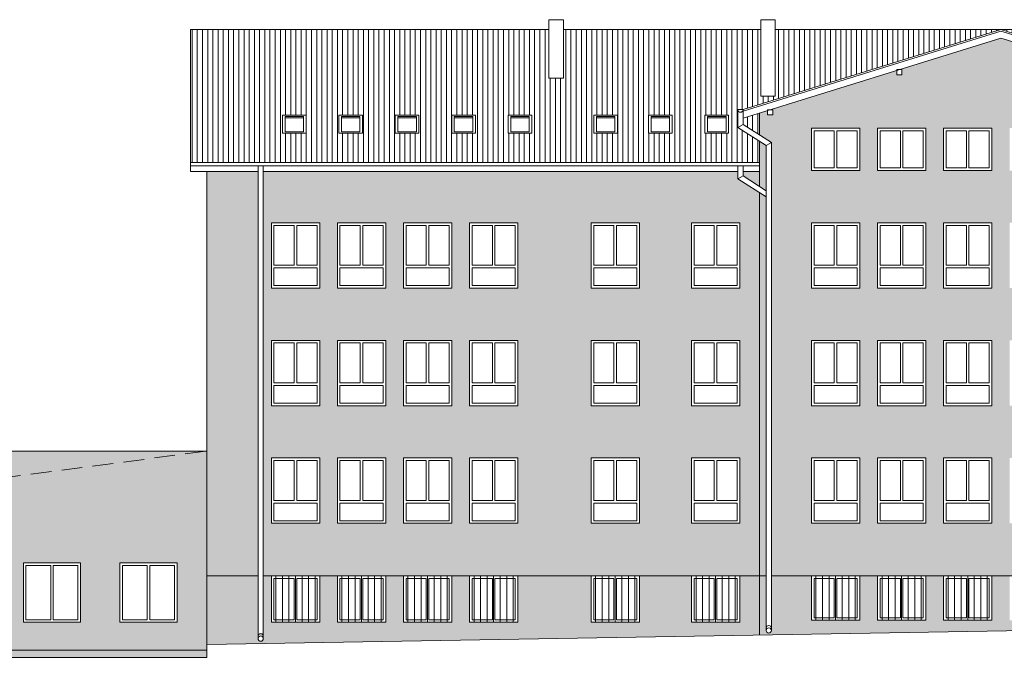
# Model space of a CAD drawing. Header units: centimetres. Extents: x -169503 to -110243, y -22061 to 11368.
# Tile 20 of 37: x -139601 to -136589, y -7629 to -5640. Entities that reach past the tile are written whole.
import ezdxf

# ---------------------------------------------------------------- set-up
doc = ezdxf.new("R2010")
doc.units = ezdxf.units.CM
doc.header["$LTSCALE"] = 10
doc.linetypes.add('UKRYTE', pattern=[9.525, 6.35, -3.175])
for name, color, linetype, lineweight in [('_KRATY', 250, 'Continuous', 15), ('_OKNA', 250, 'Continuous', 15), ('_SC', 250, 'Continuous', 15), ('_WID', 250, 'Continuous', 15)]:
    doc.layers.add(name, color=color, linetype=linetype, lineweight=lineweight)
for name, color, linetype in [('kolor 1', 250, 'Continuous'), ('kolor 2', 250, 'Continuous'), ('kolor 4', 250, 'Continuous')]:
    doc.layers.add(name, color=color, linetype=linetype)

msp = doc.modelspace()

# ---------------------------------------------------------------- hatches: boundary and pattern name
at = {"layer": '_OKNA'}
h = msp.add_hatch(dxfattribs=at)
h.set_pattern_fill('ANSI31', color=256, scale=5, angle=45)
h.set_pattern_definition([(90, (-19534.473, -6837.746), (-15.875, 3e-15), [])])
h.paths.add_polyline_path([(-134845.86, -5933.21), (-134845.86, -5988.06), (-134918.36, -5988.06), (-134918.36, -5933.21)], flags=16)
h.paths.add_polyline_path([(-134853.86, -5937.21), (-134853.86, -5984.06), (-134910.36, -5984.06), (-134910.36, -5937.21)], flags=0)
h.paths.add_polyline_path([(-134630.35, -5933.21), (-134557.86, -5933.21), (-134557.86, -5988.06), (-134630.35, -5988.06)], flags=16)
h.paths.add_polyline_path([(-134622.35, -5937.21), (-134565.86, -5937.21), (-134565.86, -5984.06), (-134622.35, -5984.06)], flags=0)
h.paths.add_polyline_path([(-135018.36, -5933.21), (-135018.36, -5988.06), (-135090.85, -5988.06), (-135090.85, -5933.21)], flags=16)
h.paths.add_polyline_path([(-135026.36, -5937.21), (-135026.36, -5984.06), (-135082.85, -5984.06), (-135082.85, -5937.21)], flags=0)
h.paths.add_polyline_path([(-134457.86, -5933.21), (-134385.36, -5933.21), (-134385.36, -5988.06), (-134457.86, -5988.06)], flags=16)
h.paths.add_polyline_path([(-134449.86, -5937.21), (-134393.36, -5937.21), (-134393.36, -5984.06), (-134449.86, -5984.06)], flags=0)
h.paths.add_polyline_path([(-135190.85, -5933.21), (-135190.85, -5988.06), (-135263.35, -5988.06), (-135263.35, -5933.21)], flags=16)
h.paths.add_polyline_path([(-135198.85, -5937.21), (-135198.85, -5984.06), (-135255.35, -5984.06), (-135255.35, -5937.21)], flags=0)
h.paths.add_polyline_path([(-134285.36, -5933.21), (-134212.86, -5933.21), (-134212.86, -5988.06), (-134285.36, -5988.06)], flags=16)
h.paths.add_polyline_path([(-134277.36, -5937.21), (-134220.86, -5937.21), (-134220.86, -5984.06), (-134277.36, -5984.06)], flags=0)
h.paths.add_polyline_path([(-135358.28, -5933.21), (-135358.28, -5988.06), (-135430.77, -5988.06), (-135430.77, -5933.21)], flags=16)
h.paths.add_polyline_path([(-135366.28, -5937.21), (-135366.28, -5984.06), (-135422.77, -5984.06), (-135422.77, -5937.21)], flags=0)
h.paths.add_polyline_path([(-135561.31, -5933.21), (-135561.31, -5988.06), (-135633.8, -5988.06), (-135633.8, -5933.21)], flags=16)
h.paths.add_polyline_path([(-135569.31, -5937.21), (-135569.31, -5984.06), (-135625.8, -5984.06), (-135625.8, -5937.21)], flags=0)
h.paths.add_polyline_path([(-135728.73, -5933.21), (-135728.73, -5988.06), (-135801.23, -5988.06), (-135801.23, -5933.21)], flags=16)
h.paths.add_polyline_path([(-135736.73, -5937.21), (-135736.73, -5984.06), (-135793.23, -5984.06), (-135793.23, -5937.21)], flags=0)
h.paths.add_polyline_path([(-137432.06, -5933.21), (-137432.06, -5988.06), (-137504.56, -5988.06), (-137504.56, -5933.21)], flags=16)
h.paths.add_polyline_path([(-137440.06, -5937.21), (-137440.06, -5984.06), (-137496.56, -5984.06), (-137496.56, -5937.21)], flags=0)
h.paths.add_polyline_path([(-137604.56, -5933.21), (-137604.56, -5988.06), (-137677.06, -5988.06), (-137677.06, -5933.21)], flags=16)
h.paths.add_polyline_path([(-137612.56, -5937.21), (-137612.56, -5984.06), (-137669.06, -5984.06), (-137669.06, -5937.21)], flags=0)
h.paths.add_polyline_path([(-137771.98, -5933.21), (-137771.98, -5988.06), (-137844.48, -5988.06), (-137844.48, -5933.21)], flags=16)
h.paths.add_polyline_path([(-137779.98, -5937.21), (-137779.98, -5984.06), (-137836.48, -5984.06), (-137836.48, -5937.21)], flags=0)
h.paths.add_polyline_path([(-138034.33, -5933.21), (-138034.33, -5988.06), (-138106.83, -5988.06), (-138106.83, -5933.21)], flags=16)
h.paths.add_polyline_path([(-138042.33, -5937.21), (-138042.33, -5984.06), (-138098.83, -5984.06), (-138098.83, -5937.21)], flags=0)
h.paths.add_polyline_path([(-138206.83, -5933.21), (-138206.83, -5988.06), (-138279.32, -5988.06), (-138279.32, -5933.21)], flags=16)
h.paths.add_polyline_path([(-138214.83, -5937.21), (-138214.83, -5984.06), (-138271.32, -5984.06), (-138271.32, -5937.21)], flags=0)
h.paths.add_polyline_path([(-138379.32, -5933.21), (-138379.32, -5988.06), (-138451.82, -5988.06), (-138451.82, -5933.21)], flags=16)
h.paths.add_polyline_path([(-138387.32, -5937.21), (-138387.32, -5984.06), (-138443.82, -5984.06), (-138443.82, -5937.21)], flags=0)
h.paths.add_polyline_path([(-138551.82, -5933.21), (-138551.82, -5988.06), (-138624.32, -5988.06), (-138624.32, -5933.21)], flags=16)
h.paths.add_polyline_path([(-138559.82, -5937.21), (-138559.82, -5984.06), (-138616.32, -5984.06), (-138616.32, -5937.21)], flags=0)
h.paths.add_polyline_path([(-138724.32, -5933.21), (-138724.32, -5988.06), (-138796.82, -5988.06), (-138796.82, -5933.21)], flags=16)
h.paths.add_polyline_path([(-138732.32, -5937.21), (-138732.32, -5984.06), (-138788.82, -5984.06), (-138788.82, -5937.21)], flags=0)
h.paths.add_polyline_path([(-137387.9, -5942.16), (-137387.9, -5961.54), (-137337.9, -5993.46), (-137337.9, -5926.58)])
h.paths.add_polyline_path([(-137403.9, -5915.97), (-137387.9, -5915.97), (-136599.9, -5670.49), (-137289.68, -5670.49), (-137289.68, -5874.91), (-137333.68, -5874.91), (-137333.68, -5670.49), (-137937.68, -5670.49), (-137937.68, -5819.92), (-137981.68, -5819.92), (-137981.68, -5670.49), (-139077.9, -5670.49), (-139077.9, -6077.79), (-137337.9, -6077.79), (-137337.9, -6012.44), (-137403.9, -5970.31)])
h.paths.add_polyline_path([(-135795.9, -5970.31), (-135861.9, -6012.44), (-135861.9, -6077.79), (-134012.94, -6077.79), (-134012.94, -5670.49), (-135492.9, -5670.49), (-135492.9, -5819.92), (-135536.9, -5819.92), (-135536.9, -5670.49), (-135866.12, -5670.49), (-135866.12, -5874.91), (-135910.12, -5874.91), (-135910.12, -5670.49), (-136599.9, -5670.49), (-135811.9, -5915.97), (-135795.9, -5915.97)])
h.paths.add_polyline_path([(-135861.9, -5993.46), (-135811.9, -5961.54), (-135811.9, -5942.16), (-135861.9, -5926.58)])
at = {"layer": 'kolor 1'}
h = msp.add_hatch(color=256, dxfattribs=at)
h.dxf.hatch_style = 1
h.paths.add_polyline_path([(-138871.48, -6105.28), (-139027.9, -6105.28), (-139027.9, -7343.28), (-138871.48, -7343.28)])
h.paths.add_polyline_path([(-137337.9, -6169.87), (-137403.9, -6127.74), (-137403.9, -6105.28), (-138855.48, -6105.28), (-138855.48, -7343.28), (-137337.9, -7343.28)])
h.paths.add_polyline_path([(-138682.9, -6262.28), (-138682.9, -6462.28), (-138830.9, -6462.28), (-138830.9, -6262.28)], flags=16)
h.paths.add_polyline_path([(-138628.9, -6262.28), (-138480.9, -6262.28), (-138480.9, -6462.28), (-138628.9, -6462.28)], flags=16)
h.paths.add_polyline_path([(-138426.9, -6262.28), (-138278.9, -6262.28), (-138278.9, -6462.28), (-138426.9, -6462.28)], flags=16)
h.paths.add_polyline_path([(-138682.9, -6622.28), (-138682.9, -6822.28), (-138830.9, -6822.28), (-138830.9, -6622.28)], flags=16)
h.paths.add_polyline_path([(-138628.9, -6622.28), (-138480.9, -6622.28), (-138480.9, -6822.28), (-138628.9, -6822.28)], flags=16)
h.paths.add_polyline_path([(-138224.9, -6262.28), (-138076.9, -6262.28), (-138076.9, -6462.28), (-138224.9, -6462.28)], flags=16)
h.paths.add_polyline_path([(-138426.9, -6622.28), (-138278.9, -6622.28), (-138278.9, -6822.28), (-138426.9, -6822.28)], flags=16)
h.paths.add_polyline_path([(-138224.9, -6622.28), (-138076.9, -6622.28), (-138076.9, -6822.28), (-138224.9, -6822.28)], flags=16)
h.paths.add_polyline_path([(-138682.9, -6982.28), (-138682.9, -7182.28), (-138830.9, -7182.28), (-138830.9, -6982.28)], flags=16)
h.paths.add_polyline_path([(-138628.9, -6982.28), (-138480.9, -6982.28), (-138480.9, -7182.28), (-138628.9, -7182.28)], flags=16)
h.paths.add_polyline_path([(-138426.9, -6982.28), (-138278.9, -6982.28), (-138278.9, -7182.28), (-138426.9, -7182.28)], flags=16)
h.paths.add_polyline_path([(-137852.9, -6262.28), (-137704.9, -6262.28), (-137704.9, -6462.28), (-137852.9, -6462.28)], flags=16)
h.paths.add_polyline_path([(-138224.9, -6982.28), (-138076.9, -6982.28), (-138076.9, -7182.28), (-138224.9, -7182.28)], flags=16)
h.paths.add_polyline_path([(-137852.9, -6622.28), (-137704.9, -6622.28), (-137704.9, -6822.28), (-137852.9, -6822.28)], flags=16)
h.paths.add_polyline_path([(-137545.9, -6262.28), (-137397.9, -6262.28), (-137397.9, -6462.28), (-137545.9, -6462.28)], flags=16)
h.paths.add_polyline_path([(-137852.9, -6982.28), (-137704.9, -6982.28), (-137704.9, -7182.28), (-137852.9, -7182.28)], flags=16)
h.paths.add_polyline_path([(-137545.9, -6622.28), (-137397.9, -6622.28), (-137397.9, -6822.28), (-137545.9, -6822.28)], flags=16)
h.paths.add_polyline_path([(-137545.9, -6982.28), (-137397.9, -6982.28), (-137397.9, -7182.28), (-137545.9, -7182.28)], flags=16)
h.paths.add_polyline_path([(-137337.9, -6105.28), (-137387.9, -6105.28), (-137387.9, -6118.97), (-137337.9, -6150.88)], flags=17)
h.paths.add_polyline_path([(-137317.3, -6025.59), (-137337.9, -6012.44), (-137337.9, -6150.88), (-137317.3, -6164.03)], flags=17)
h.paths.add_polyline_path([(-135861.9, -5926.58), (-135886.94, -5918.78), (-135886.94, -5932.28), (-135902.94, -5932.28), (-135902.94, -5916.28), (-135894.96, -5916.28), (-136281.91, -5795.74), (-136281.91, -5809.24), (-136297.91, -5809.24), (-136297.91, -5793.24), (-136289.93, -5793.24), (-136599.9, -5696.67), (-136909.87, -5793.24), (-136901.89, -5793.24), (-136901.89, -5809.24), (-136917.89, -5809.24), (-136917.89, -5795.74), (-137304.84, -5916.28), (-137296.86, -5916.28), (-137296.86, -5932.28), (-137312.86, -5932.28), (-137312.86, -5918.78), (-137337.9, -5926.58), (-137337.9, -5993.46), (-137301.3, -6016.82), (-137301.3, -7343.28), (-135898.5, -7343.28), (-135898.5, -6016.82), (-135861.9, -5993.46)])
h.paths.add_polyline_path([(-137178.9, -5972.28), (-137030.9, -5972.28), (-137030.9, -6102.28), (-137178.9, -6102.28)], flags=16)
h.paths.add_polyline_path([(-136976.9, -5972.28), (-136828.9, -5972.28), (-136828.9, -6102.28), (-136976.9, -6102.28)], flags=16)
h.paths.add_polyline_path([(-137178.9, -6262.28), (-137030.9, -6262.28), (-137030.9, -6462.28), (-137178.9, -6462.28)], flags=16)
h.paths.add_polyline_path([(-136976.9, -6262.28), (-136828.9, -6262.28), (-136828.9, -6462.28), (-136976.9, -6462.28)], flags=16)
h.paths.add_polyline_path([(-136774.9, -5972.28), (-136626.9, -5972.28), (-136626.9, -6102.28), (-136774.9, -6102.28)], flags=16)
h.paths.add_polyline_path([(-136774.9, -6262.28), (-136626.9, -6262.28), (-136626.9, -6462.28), (-136774.9, -6462.28)], flags=16)
h.paths.add_polyline_path([(-137178.9, -6622.28), (-137030.9, -6622.28), (-137030.9, -6822.28), (-137178.9, -6822.28)], flags=16)
h.paths.add_polyline_path([(-136572.9, -5972.28), (-136424.9, -5972.28), (-136424.9, -6102.28), (-136572.9, -6102.28)], flags=16)
h.paths.add_polyline_path([(-136976.9, -6622.28), (-136828.9, -6622.28), (-136828.9, -6822.28), (-136976.9, -6822.28)], flags=16)
h.paths.add_polyline_path([(-136572.9, -6262.28), (-136424.9, -6262.28), (-136424.9, -6462.28), (-136572.9, -6462.28)], flags=16)
h.paths.add_polyline_path([(-136774.9, -6622.28), (-136626.9, -6622.28), (-136626.9, -6822.28), (-136774.9, -6822.28)], flags=16)
h.paths.add_polyline_path([(-136370.9, -5972.28), (-136222.9, -5972.28), (-136222.9, -6102.28), (-136370.9, -6102.28)], flags=16)
h.paths.add_polyline_path([(-136370.9, -6262.28), (-136222.9, -6262.28), (-136222.9, -6462.28), (-136370.9, -6462.28)], flags=16)
h.paths.add_polyline_path([(-136572.9, -6622.28), (-136424.9, -6622.28), (-136424.9, -6822.28), (-136572.9, -6822.28)], flags=16)
h.paths.add_polyline_path([(-137178.9, -6982.28), (-137030.9, -6982.28), (-137030.9, -7182.28), (-137178.9, -7182.28)], flags=16)
h.paths.add_polyline_path([(-136976.9, -6982.28), (-136828.9, -6982.28), (-136828.9, -7182.28), (-136976.9, -7182.28)], flags=16)
h.paths.add_polyline_path([(-136168.9, -5972.28), (-136020.9, -5972.28), (-136020.9, -6102.28), (-136168.9, -6102.28)], flags=16)
h.paths.add_polyline_path([(-136370.9, -6622.28), (-136222.9, -6622.28), (-136222.9, -6822.28), (-136370.9, -6822.28)], flags=16)
h.paths.add_polyline_path([(-136774.9, -6982.28), (-136626.9, -6982.28), (-136626.9, -7182.28), (-136774.9, -7182.28)], flags=16)
h.paths.add_polyline_path([(-136168.9, -6262.28), (-136020.9, -6262.28), (-136020.9, -6462.28), (-136168.9, -6462.28)], flags=16)
h.paths.add_polyline_path([(-136572.9, -6982.28), (-136424.9, -6982.28), (-136424.9, -7182.28), (-136572.9, -7182.28)], flags=16)
h.paths.add_polyline_path([(-136168.9, -6622.28), (-136020.9, -6622.28), (-136020.9, -6822.28), (-136168.9, -6822.28)], flags=16)
h.paths.add_polyline_path([(-136370.9, -6982.28), (-136222.9, -6982.28), (-136222.9, -7182.28), (-136370.9, -7182.28)], flags=16)
h.paths.add_polyline_path([(-136168.9, -6982.28), (-136020.9, -6982.28), (-136020.9, -7182.28), (-136168.9, -7182.28)], flags=16)
h.paths.add_polyline_path([(-135861.9, -6012.44), (-135882.5, -6025.59), (-135882.5, -6164.03), (-135861.9, -6150.88)], flags=17)
h.paths.add_polyline_path([(-135861.9, -6169.87), (-135882.5, -6183.02), (-135882.5, -7343.28), (-135861.9, -7343.28)], flags=17)
h.paths.add_polyline_path([(-137317.3, -6183.02), (-137337.9, -6169.87), (-137337.9, -7343.28), (-137317.3, -7343.28)], flags=17)
at = {"layer": 'kolor 2'}
h = msp.add_hatch(color=256, dxfattribs=at)
h.dxf.hatch_style = 1
h.paths.add_polyline_path([(-135350.9, -7343.28), (-135601.9, -7343.28), (-135601.9, -7455.28), (-135749.9, -7455.28), (-135749.9, -7343.28), (-135861.9, -7343.28), (-135861.9, -7499.72), (-134062.9, -7469.28), (-134062.9, -7407.28), (-134062.9, -7343.28), (-134149.46, -7343.28), (-134149.46, -7451.59, -1), (-134165.46, -7451.59), (-134165.46, -7343.28), (-134192.9, -7343.28), (-134192.9, -7455.28), (-134340.9, -7455.28), (-134340.9, -7343.28), (-134394.9, -7343.28), (-134394.9, -7455.28), (-134542.9, -7455.28), (-134542.9, -7343.28), (-134596.9, -7343.28), (-134596.9, -7455.28), (-134744.9, -7455.28), (-134744.9, -7343.28), (-134798.9, -7343.28), (-134798.9, -7455.28), (-134946.9, -7455.28), (-134946.9, -7343.28), (-135000.9, -7343.28), (-135000.9, -7455.28), (-135148.9, -7455.28), (-135148.9, -7343.28), (-135202.9, -7343.28), (-135202.9, -7455.28), (-135350.9, -7455.28)])
h.paths.add_polyline_path([(-135898.5, -7343.28), (-136020.9, -7343.28), (-136020.9, -7479.28), (-136168.9, -7479.28), (-136168.9, -7343.28), (-136222.9, -7343.28), (-136222.9, -7479.28), (-136370.9, -7479.28), (-136370.9, -7343.28), (-136424.9, -7343.28), (-136424.9, -7479.28), (-136572.9, -7479.28), (-136572.9, -7343.28), (-136626.9, -7343.28), (-136626.9, -7479.28), (-136774.9, -7479.28), (-136774.9, -7343.28), (-136828.9, -7343.28), (-136828.9, -7479.28), (-136976.9, -7479.28), (-136976.9, -7343.28), (-137030.9, -7343.28), (-137030.9, -7479.28), (-137178.9, -7479.28), (-137178.9, -7343.28), (-137301.3, -7343.28), (-137301.3, -7510.2, -1), (-137317.3, -7510.2), (-137317.3, -7343.28), (-137337.9, -7343.28), (-137337.9, -7524.69), (-135890.36, -7495.15, -0.4191771), (-135898.5, -7487.15)])
h.paths.add_polyline_path([(-137852.9, -7343.28), (-138076.9, -7343.28), (-138076.9, -7485.28), (-138224.9, -7485.28), (-138224.9, -7343.28), (-138278.9, -7343.28), (-138278.9, -7485.28), (-138426.9, -7485.28), (-138426.9, -7343.28), (-138480.9, -7343.28), (-138480.9, -7485.28), (-138628.9, -7485.28), (-138628.9, -7343.28), (-138682.9, -7343.28), (-138682.9, -7485.28), (-138830.9, -7485.28), (-138830.9, -7343.28), (-138855.48, -7343.28), (-138855.48, -7535.26, -1), (-138871.48, -7535.26), (-138871.48, -7343.28), (-139027.9, -7343.28), (-139027.9, -7553.28), (-137337.9, -7524.69), (-137337.9, -7343.28), (-137397.9, -7343.28), (-137397.9, -7485.28), (-137545.9, -7485.28), (-137545.9, -7343.28), (-137704.9, -7343.28), (-137704.9, -7485.28), (-137852.9, -7485.28)])
h = msp.add_hatch(color=256, dxfattribs=at)
h.dxf.hatch_style = 1
h.paths.add_polyline_path([(-135861.9, -7343.28), (-135882.5, -7343.28), (-135882.5, -7487.15, -1), (-135898.5, -7487.15), (-135898.5, -7343.28), (-136020.9, -7343.28), (-136020.9, -7479.28), (-136168.9, -7479.28), (-136168.9, -7343.28), (-136222.9, -7343.28), (-136222.9, -7479.28), (-136370.9, -7479.28), (-136370.9, -7343.28), (-136424.9, -7343.28), (-136424.9, -7479.28), (-136572.9, -7479.28), (-136572.9, -7343.28), (-136626.9, -7343.28), (-136626.9, -7479.28), (-136774.9, -7479.28), (-136774.9, -7343.28), (-136828.9, -7343.28), (-136828.9, -7479.28), (-136976.9, -7479.28), (-136976.9, -7343.28), (-137030.9, -7343.28), (-137030.9, -7479.28), (-137178.9, -7479.28), (-137178.9, -7343.28), (-137301.3, -7343.28), (-137301.3, -7510.2, -1), (-137317.3, -7510.2), (-137317.3, -7343.28), (-137337.9, -7343.28), (-137337.9, -7524.69), (-135861.9, -7499.72)])
h = msp.add_hatch(color=256, dxfattribs=at)
h.dxf.hatch_style = 1
h.paths.add_polyline_path([(-142294.9, -7604.28), (-142474.9, -7604.28), (-142474.9, -7629.28), (-142294.9, -7623.48)])
h.paths.add_polyline_path([(-142149.9, -7604.28), (-142264.9, -7604.28), (-142264.9, -7622.52), (-142149.9, -7618.81)])
h.paths.add_polyline_path([(-141951.41, -7604.28), (-142119.9, -7604.28), (-142119.9, -7617.84), (-141936.31, -7611.93)])
h.paths.add_polyline_path([(-139682.14, -7570.28), (-140582.92, -7570.28), (-140582.92, -7577.87, -1), (-140592.92, -7577.87), (-140592.92, -7570.28), (-141438.81, -7570.28), (-141438.81, -7577.87, -1), (-141448.81, -7577.87), (-141448.81, -7570.28), (-141462.62, -7570.28), (-141462.62, -7589.28), (-140721.9, -7593.28), (-139027.9, -7593.28), (-139027.9, -7570.28), (-139672.14, -7570.28), (-139672.14, -7577.87, -1), (-139682.14, -7577.87)])
at = {"layer": 'kolor 4'}
h = msp.add_hatch(color=256, dxfattribs=at)
h.dxf.hatch_style = 1
h.paths.add_polyline_path([(-139027.9, -6961.28), (-139660.9, -6961.28), (-139660.9, -7044.11)], flags=17)
h.paths.add_polyline_path([(-139027.9, -6961.28), (-139660.9, -7044.11), (-139660.9, -7232.28), (-139672.14, -7232.28), (-139672.14, -7570.28), (-139027.9, -7570.28), (-139027.9, -7553.28)])
h.paths.add_polyline_path([(-139414.4, -7303.28), (-139414.4, -7485.28), (-139589.4, -7485.28), (-139589.4, -7303.28)], flags=16)
h.paths.add_polyline_path([(-139294.4, -7303.28), (-139119.4, -7303.28), (-139119.4, -7485.28), (-139294.4, -7485.28)], flags=16)
h.paths.add_polyline_path([(-139682.14, -7232.28), (-140582.92, -7232.28), (-140582.92, -7570.28), (-139682.14, -7570.28)])
h.paths.add_polyline_path([(-139759.9, -7303.28), (-139759.9, -7485.28), (-139934.9, -7485.28), (-139934.9, -7303.28)], flags=16)
h.paths.add_polyline_path([(-140054.9, -7303.28), (-140054.9, -7485.28), (-140229.9, -7485.28), (-140229.9, -7303.28)], flags=16)
h.paths.add_polyline_path([(-140349.9, -7303.28), (-140349.9, -7485.28), (-140524.9, -7485.28), (-140524.9, -7303.28)], flags=16)
h.paths.add_polyline_path([(-140592.92, -7232.28), (-141393.67, -7232.28), (-141393.67, -7252.24), (-141438.81, -7275.75), (-141438.81, -7570.28), (-140592.92, -7570.28)])
h.paths.add_polyline_path([(-140644.9, -7303.28), (-140644.9, -7485.28), (-140819.9, -7485.28), (-140819.9, -7303.28)], flags=16)
h.paths.add_polyline_path([(-140939.9, -7303.28), (-140939.9, -7485.28), (-141114.9, -7485.28), (-141114.9, -7303.28)], flags=16)
h.paths.add_polyline_path([(-141234.9, -7303.28), (-141234.9, -7485.28), (-141409.9, -7485.28), (-141409.9, -7303.28)], flags=16)
h.paths.add_polyline_path([(-141403.67, -7246.18), (-141403.67, -7232.28), (-141422.9, -7232.28), (-141422.9, -7242.28), (-141438.81, -7242.28), (-141438.81, -7264.48)], flags=17)
h.paths.add_polyline_path([(-141448.81, -7242.28), (-141729.9, -7242.28), (-141729.9, -7570.28), (-141669.9, -7570.28), (-141669.9, -7370.28), (-141493.9, -7370.28), (-141493.9, -7570.28), (-141462.62, -7570.28), (-141448.81, -7570.28)])

# ---------------------------------------------------------------- linework, layer by layer
at = {"layer": '_KRATY'}
for p, q in [((-138816.9, -7343.28), (-138816.9, -7485.28)), ((-138796.9, -7343.28), (-138796.9, -7485.28)), ((-138776.9, -7343.28), (-138776.9, -7485.28)), ((-138756.9, -7343.28), (-138756.9, -7485.28)), ((-138736.9, -7343.28), (-138736.9, -7485.28)), ((-138716.9, -7343.28), (-138716.9, -7485.28)), ((-138696.9, -7343.28), (-138696.9, -7485.28)), ((-138614.9, -7343.28), (-138614.9, -7485.28)), ((-138594.9, -7343.28), (-138594.9, -7485.28)), ((-138574.9, -7343.28), (-138574.9, -7485.28)), ((-138554.9, -7343.28), (-138554.9, -7485.28)), ((-138534.9, -7343.28), (-138534.9, -7485.28)), ((-138514.9, -7343.28), (-138514.9, -7485.28)), ((-138494.9, -7343.28), (-138494.9, -7485.28)), ((-138412.9, -7343.28), (-138412.9, -7485.28)), ((-138392.9, -7343.28), (-138392.9, -7485.28)), ((-138372.9, -7343.28), (-138372.9, -7485.28)), ((-138352.9, -7343.28), (-138352.9, -7485.28)), ((-138332.9, -7343.28), (-138332.9, -7485.28)), ((-138312.9, -7343.28), (-138312.9, -7485.28)), ((-138292.9, -7343.28), (-138292.9, -7485.28)), ((-138210.9, -7343.28), (-138210.9, -7485.28)), ((-138190.9, -7343.28), (-138190.9, -7485.28)), ((-138170.9, -7343.28), (-138170.9, -7485.28)), ((-138150.9, -7343.28), (-138150.9, -7485.28)), ((-138130.9, -7343.28), (-138130.9, -7485.28)), ((-138110.9, -7343.28), (-138110.9, -7485.28)), ((-138090.9, -7343.28), (-138090.9, -7485.28)), ((-137838.9, -7343.28), (-137838.9, -7485.28)), ((-137818.9, -7343.28), (-137818.9, -7485.28)), ((-137798.9, -7343.28), (-137798.9, -7485.28)), ((-137778.9, -7343.28), (-137778.9, -7485.28)), ((-137758.9, -7343.28), (-137758.9, -7485.28)), ((-137738.9, -7343.28), (-137738.9, -7485.28)), ((-137718.9, -7343.28), (-137718.9, -7485.28)), ((-137531.9, -7343.28), (-137531.9, -7485.28)), ((-137511.9, -7343.28), (-137511.9, -7485.28)), ((-137491.9, -7343.28), (-137491.9, -7485.28)), ((-137471.9, -7343.28), (-137471.9, -7485.28)), ((-137451.9, -7343.28), (-137451.9, -7485.28)), ((-137431.9, -7343.28), (-137431.9, -7485.28)), ((-137411.9, -7343.28), (-137411.9, -7485.28)), ((-137164.9, -7343.28), (-137164.9, -7479.28)), ((-137144.9, -7343.28), (-137144.9, -7479.28)), ((-137124.9, -7343.28), (-137124.9, -7479.28)), ((-137104.9, -7343.28), (-137104.9, -7479.28)), ((-137084.9, -7343.28), (-137084.9, -7479.28)), ((-137064.9, -7343.28), (-137064.9, -7479.28)), ((-137044.9, -7343.28), (-137044.9, -7479.28)), ((-136962.9, -7343.28), (-136962.9, -7479.28)), ((-136942.9, -7343.28), (-136942.9, -7479.28)), ((-136922.9, -7343.28), (-136922.9, -7479.28)), ((-136902.9, -7343.28), (-136902.9, -7479.28)), ((-136882.9, -7343.28), (-136882.9, -7479.28)), ((-136862.9, -7343.28), (-136862.9, -7479.28)), ((-136842.9, -7343.28), (-136842.9, -7479.28)), ((-136760.9, -7343.28), (-136760.9, -7479.28)), ((-136740.9, -7343.28), (-136740.9, -7479.28)), ((-136720.9, -7343.28), (-136720.9, -7479.28)), ((-136700.9, -7343.28), (-136700.9, -7479.28)), ((-136680.9, -7343.28), (-136680.9, -7479.28)), ((-136660.9, -7343.28), (-136660.9, -7479.28)), ((-136640.9, -7343.28), (-136640.9, -7479.28))]:
    msp.add_line(p, q, dxfattribs=at)
at = {"layer": '_OKNA'}
for p, q in [((-138788.82, -5941.21, 3223.85), (-138732.32, -5941.21, 3223.85)), ((-138616.32, -5941.21, 3223.85), (-138559.82, -5941.21, 3223.85)), ((-138443.82, -5941.21, 3223.85), (-138387.32, -5941.21, 3223.85)), ((-138271.32, -5941.21, 3223.85), (-138214.83, -5941.21, 3223.85)), ((-138098.83, -5941.21, 3223.85), (-138042.33, -5941.21, 3223.85)), ((-137836.48, -5941.21, 3221.48), (-137779.98, -5941.21, 3221.48)), ((-137669.06, -5941.21, 3223.85), (-137612.56, -5941.21, 3223.85)), ((-137496.56, -5941.21, 3223.85), (-137440.06, -5941.21, 3223.85))]:
    msp.add_line(p, q, dxfattribs=at)
for points, elevation in [([(-138788.82, -5984.06), (-138732.32, -5984.06), (-138732.32, -5937.21), (-138788.82, -5937.21)], 3223.85), ([(-138616.32, -5984.06), (-138559.82, -5984.06), (-138559.82, -5937.21), (-138616.32, -5937.21)], 3223.85), ([(-138443.82, -5984.06), (-138387.32, -5984.06), (-138387.32, -5937.21), (-138443.82, -5937.21)], 3223.85), ([(-138271.32, -5984.06), (-138214.83, -5984.06), (-138214.83, -5937.21), (-138271.32, -5937.21)], 3223.85), ([(-138098.83, -5984.06), (-138042.33, -5984.06), (-138042.33, -5937.21), (-138098.83, -5937.21)], 3223.85), ([(-137836.48, -5984.06), (-137779.98, -5984.06), (-137779.98, -5937.21), (-137836.48, -5937.21)], 3221.48), ([(-137669.06, -5984.06), (-137612.56, -5984.06), (-137612.56, -5937.21), (-137669.06, -5937.21)], 3223.85), ([(-137496.56, -5984.06), (-137440.06, -5984.06), (-137440.06, -5937.21), (-137496.56, -5937.21)], 3223.85)]:
    msp.add_lwpolyline(points, close=True, dxfattribs=dict(at, elevation=elevation))
for points in [[(-137170.9, -6094.28), (-137108.9, -6094.28), (-137108.9, -5980.28), (-137170.9, -5980.28)], [(-137038.9, -6094.28), (-137100.9, -6094.28), (-137100.9, -5980.28), (-137038.9, -5980.28)], [(-136968.9, -6094.28), (-136906.9, -6094.28), (-136906.9, -5980.28), (-136968.9, -5980.28)], [(-136836.9, -6094.28), (-136898.9, -6094.28), (-136898.9, -5980.28), (-136836.9, -5980.28)], [(-136766.9, -6094.28), (-136704.9, -6094.28), (-136704.9, -5980.28), (-136766.9, -5980.28)], [(-136634.9, -6094.28), (-136696.9, -6094.28), (-136696.9, -5980.28), (-136634.9, -5980.28)], [(-138822.9, -6392.28), (-138760.9, -6392.28), (-138760.9, -6270.28), (-138822.9, -6270.28)], [(-138690.9, -6392.28), (-138752.9, -6392.28), (-138752.9, -6270.28), (-138690.9, -6270.28)], [(-138620.9, -6392.28), (-138558.9, -6392.28), (-138558.9, -6270.28), (-138620.9, -6270.28)], [(-138488.9, -6392.28), (-138550.9, -6392.28), (-138550.9, -6270.28), (-138488.9, -6270.28)], [(-138418.9, -6392.28), (-138356.9, -6392.28), (-138356.9, -6270.28), (-138418.9, -6270.28)], [(-138286.9, -6392.28), (-138348.9, -6392.28), (-138348.9, -6270.28), (-138286.9, -6270.28)], [(-138216.9, -6392.28), (-138154.9, -6392.28), (-138154.9, -6270.28), (-138216.9, -6270.28)], [(-138084.9, -6392.28), (-138146.9, -6392.28), (-138146.9, -6270.28), (-138084.9, -6270.28)], [(-137844.9, -6392.28), (-137782.9, -6392.28), (-137782.9, -6270.28), (-137844.9, -6270.28)], [(-137712.9, -6392.28), (-137774.9, -6392.28), (-137774.9, -6270.28), (-137712.9, -6270.28)], [(-137537.9, -6392.28), (-137475.9, -6392.28), (-137475.9, -6270.28), (-137537.9, -6270.28)], [(-137405.9, -6392.28), (-137467.9, -6392.28), (-137467.9, -6270.28), (-137405.9, -6270.28)], [(-137170.9, -6392.28), (-137108.9, -6392.28), (-137108.9, -6270.28), (-137170.9, -6270.28)], [(-137038.9, -6392.28), (-137100.9, -6392.28), (-137100.9, -6270.28), (-137038.9, -6270.28)], [(-136968.9, -6392.28), (-136906.9, -6392.28), (-136906.9, -6270.28), (-136968.9, -6270.28)], [(-136836.9, -6392.28), (-136898.9, -6392.28), (-136898.9, -6270.28), (-136836.9, -6270.28)], [(-136766.9, -6392.28), (-136704.9, -6392.28), (-136704.9, -6270.28), (-136766.9, -6270.28)], [(-136634.9, -6392.28), (-136696.9, -6392.28), (-136696.9, -6270.28), (-136634.9, -6270.28)], [(-138822.9, -6454.28), (-138690.9, -6454.28), (-138690.9, -6400.28), (-138822.9, -6400.28)], [(-138620.9, -6454.28), (-138488.9, -6454.28), (-138488.9, -6400.28), (-138620.9, -6400.28)], [(-138418.9, -6454.28), (-138286.9, -6454.28), (-138286.9, -6400.28), (-138418.9, -6400.28)], [(-138216.9, -6454.28), (-138084.9, -6454.28), (-138084.9, -6400.28), (-138216.9, -6400.28)], [(-137844.9, -6454.28), (-137712.9, -6454.28), (-137712.9, -6400.28), (-137844.9, -6400.28)], [(-137537.9, -6454.28), (-137405.9, -6454.28), (-137405.9, -6400.28), (-137537.9, -6400.28)], [(-137170.9, -6454.28), (-137038.9, -6454.28), (-137038.9, -6400.28), (-137170.9, -6400.28)], [(-136968.9, -6454.28), (-136836.9, -6454.28), (-136836.9, -6400.28), (-136968.9, -6400.28)], [(-136766.9, -6454.28), (-136634.9, -6454.28), (-136634.9, -6400.28), (-136766.9, -6400.28)], [(-138822.9, -6752.28), (-138760.9, -6752.28), (-138760.9, -6630.28), (-138822.9, -6630.28)], [(-138690.9, -6752.28), (-138752.9, -6752.28), (-138752.9, -6630.28), (-138690.9, -6630.28)], [(-138620.9, -6752.28), (-138558.9, -6752.28), (-138558.9, -6630.28), (-138620.9, -6630.28)], [(-138488.9, -6752.28), (-138550.9, -6752.28), (-138550.9, -6630.28), (-138488.9, -6630.28)], [(-138418.9, -6752.28), (-138356.9, -6752.28), (-138356.9, -6630.28), (-138418.9, -6630.28)], [(-138286.9, -6752.28), (-138348.9, -6752.28), (-138348.9, -6630.28), (-138286.9, -6630.28)], [(-138216.9, -6752.28), (-138154.9, -6752.28), (-138154.9, -6630.28), (-138216.9, -6630.28)], [(-138084.9, -6752.28), (-138146.9, -6752.28), (-138146.9, -6630.28), (-138084.9, -6630.28)], [(-137844.9, -6752.28), (-137782.9, -6752.28), (-137782.9, -6630.28), (-137844.9, -6630.28)], [(-137712.9, -6752.28), (-137774.9, -6752.28), (-137774.9, -6630.28), (-137712.9, -6630.28)], [(-137537.9, -6752.28), (-137475.9, -6752.28), (-137475.9, -6630.28), (-137537.9, -6630.28)], [(-137405.9, -6752.28), (-137467.9, -6752.28), (-137467.9, -6630.28), (-137405.9, -6630.28)], [(-137170.9, -6752.28), (-137108.9, -6752.28), (-137108.9, -6630.28), (-137170.9, -6630.28)], [(-137038.9, -6752.28), (-137100.9, -6752.28), (-137100.9, -6630.28), (-137038.9, -6630.28)], [(-136968.9, -6752.28), (-136906.9, -6752.28), (-136906.9, -6630.28), (-136968.9, -6630.28)], [(-136836.9, -6752.28), (-136898.9, -6752.28), (-136898.9, -6630.28), (-136836.9, -6630.28)], [(-136766.9, -6752.28), (-136704.9, -6752.28), (-136704.9, -6630.28), (-136766.9, -6630.28)], [(-136634.9, -6752.28), (-136696.9, -6752.28), (-136696.9, -6630.28), (-136634.9, -6630.28)], [(-138822.9, -6814.28), (-138690.9, -6814.28), (-138690.9, -6760.28), (-138822.9, -6760.28)], [(-138620.9, -6814.28), (-138488.9, -6814.28), (-138488.9, -6760.28), (-138620.9, -6760.28)], [(-138418.9, -6814.28), (-138286.9, -6814.28), (-138286.9, -6760.28), (-138418.9, -6760.28)], [(-138216.9, -6814.28), (-138084.9, -6814.28), (-138084.9, -6760.28), (-138216.9, -6760.28)], [(-137844.9, -6814.28), (-137712.9, -6814.28), (-137712.9, -6760.28), (-137844.9, -6760.28)], [(-137537.9, -6814.28), (-137405.9, -6814.28), (-137405.9, -6760.28), (-137537.9, -6760.28)], [(-137170.9, -6814.28), (-137038.9, -6814.28), (-137038.9, -6760.28), (-137170.9, -6760.28)], [(-136968.9, -6814.28), (-136836.9, -6814.28), (-136836.9, -6760.28), (-136968.9, -6760.28)], [(-136766.9, -6814.28), (-136634.9, -6814.28), (-136634.9, -6760.28), (-136766.9, -6760.28)], [(-138822.9, -7112.28), (-138760.9, -7112.28), (-138760.9, -6990.28), (-138822.9, -6990.28)], [(-138690.9, -7112.28), (-138752.9, -7112.28), (-138752.9, -6990.28), (-138690.9, -6990.28)], [(-138620.9, -7112.28), (-138558.9, -7112.28), (-138558.9, -6990.28), (-138620.9, -6990.28)], [(-138488.9, -7112.28), (-138550.9, -7112.28), (-138550.9, -6990.28), (-138488.9, -6990.28)], [(-138418.9, -7112.28), (-138356.9, -7112.28), (-138356.9, -6990.28), (-138418.9, -6990.28)], [(-138286.9, -7112.28), (-138348.9, -7112.28), (-138348.9, -6990.28), (-138286.9, -6990.28)], [(-138216.9, -7112.28), (-138154.9, -7112.28), (-138154.9, -6990.28), (-138216.9, -6990.28)], [(-138084.9, -7112.28), (-138146.9, -7112.28), (-138146.9, -6990.28), (-138084.9, -6990.28)], [(-137844.9, -7112.28), (-137782.9, -7112.28), (-137782.9, -6990.28), (-137844.9, -6990.28)], [(-137712.9, -7112.28), (-137774.9, -7112.28), (-137774.9, -6990.28), (-137712.9, -6990.28)], [(-137537.9, -7112.28), (-137475.9, -7112.28), (-137475.9, -6990.28), (-137537.9, -6990.28)], [(-137405.9, -7112.28), (-137467.9, -7112.28), (-137467.9, -6990.28), (-137405.9, -6990.28)], [(-137170.9, -7112.28), (-137108.9, -7112.28), (-137108.9, -6990.28), (-137170.9, -6990.28)], [(-137038.9, -7112.28), (-137100.9, -7112.28), (-137100.9, -6990.28), (-137038.9, -6990.28)], [(-136968.9, -7112.28), (-136906.9, -7112.28), (-136906.9, -6990.28), (-136968.9, -6990.28)], [(-136836.9, -7112.28), (-136898.9, -7112.28), (-136898.9, -6990.28), (-136836.9, -6990.28)], [(-136766.9, -7112.28), (-136704.9, -7112.28), (-136704.9, -6990.28), (-136766.9, -6990.28)], [(-136634.9, -7112.28), (-136696.9, -7112.28), (-136696.9, -6990.28), (-136634.9, -6990.28)], [(-138822.9, -7174.28), (-138690.9, -7174.28), (-138690.9, -7120.28), (-138822.9, -7120.28)], [(-138620.9, -7174.28), (-138488.9, -7174.28), (-138488.9, -7120.28), (-138620.9, -7120.28)], [(-138418.9, -7174.28), (-138286.9, -7174.28), (-138286.9, -7120.28), (-138418.9, -7120.28)], [(-138216.9, -7174.28), (-138084.9, -7174.28), (-138084.9, -7120.28), (-138216.9, -7120.28)], [(-137844.9, -7174.28), (-137712.9, -7174.28), (-137712.9, -7120.28), (-137844.9, -7120.28)], [(-137537.9, -7174.28), (-137405.9, -7174.28), (-137405.9, -7120.28), (-137537.9, -7120.28)], [(-137170.9, -7174.28), (-137038.9, -7174.28), (-137038.9, -7120.28), (-137170.9, -7120.28)], [(-136968.9, -7174.28), (-136836.9, -7174.28), (-136836.9, -7120.28), (-136968.9, -7120.28)], [(-136766.9, -7174.28), (-136634.9, -7174.28), (-136634.9, -7120.28), (-136766.9, -7120.28)], [(-139581.4, -7477.28), (-139505.9, -7477.28), (-139505.9, -7311.28), (-139581.4, -7311.28)], [(-139422.4, -7477.28), (-139497.9, -7477.28), (-139497.9, -7311.28), (-139422.4, -7311.28)], [(-139286.4, -7477.28), (-139210.9, -7477.28), (-139210.9, -7311.28), (-139286.4, -7311.28)], [(-139127.4, -7477.28), (-139202.9, -7477.28), (-139202.9, -7311.28), (-139127.4, -7311.28)], [(-138822.9, -7477.28), (-138760.9, -7477.28), (-138760.9, -7351.28), (-138822.9, -7351.28)], [(-138690.9, -7477.28), (-138752.9, -7477.28), (-138752.9, -7351.28), (-138690.9, -7351.28)], [(-138620.9, -7477.28), (-138558.9, -7477.28), (-138558.9, -7351.28), (-138620.9, -7351.28)], [(-138488.9, -7477.28), (-138550.9, -7477.28), (-138550.9, -7351.28), (-138488.9, -7351.28)], [(-138418.9, -7477.28), (-138356.9, -7477.28), (-138356.9, -7351.28), (-138418.9, -7351.28)], [(-138286.9, -7477.28), (-138348.9, -7477.28), (-138348.9, -7351.28), (-138286.9, -7351.28)], [(-138216.9, -7477.28), (-138154.9, -7477.28), (-138154.9, -7351.28), (-138216.9, -7351.28)], [(-138084.9, -7477.28), (-138146.9, -7477.28), (-138146.9, -7351.28), (-138084.9, -7351.28)], [(-137844.9, -7477.28), (-137782.9, -7477.28), (-137782.9, -7351.28), (-137844.9, -7351.28)], [(-137712.9, -7477.28), (-137774.9, -7477.28), (-137774.9, -7351.28), (-137712.9, -7351.28)], [(-137537.9, -7477.28), (-137475.9, -7477.28), (-137475.9, -7351.28), (-137537.9, -7351.28)], [(-137405.9, -7477.28), (-137467.9, -7477.28), (-137467.9, -7351.28), (-137405.9, -7351.28)], [(-137170.9, -7471.28), (-137108.9, -7471.28), (-137108.9, -7351.28), (-137170.9, -7351.28)], [(-137038.9, -7471.28), (-137100.9, -7471.28), (-137100.9, -7351.28), (-137038.9, -7351.28)], [(-136968.9, -7471.28), (-136906.9, -7471.28), (-136906.9, -7351.28), (-136968.9, -7351.28)], [(-136836.9, -7471.28), (-136898.9, -7471.28), (-136898.9, -7351.28), (-136836.9, -7351.28)], [(-136766.9, -7471.28), (-136704.9, -7471.28), (-136704.9, -7351.28), (-136766.9, -7351.28)], [(-136634.9, -7471.28), (-136696.9, -7471.28), (-136696.9, -7351.28), (-136634.9, -7351.28)]]:
    msp.add_lwpolyline(points, close=True, dxfattribs=at)
at = {"layer": '_SC'}
for p, q in [((-139027.9, -7553.28), (-134062.9, -7469.28)), ((-139027.9, -7553.28), (-139027.9, -7593.28)), ((-140721.9, -7593.28), (-139027.9, -7593.28))]:
    msp.add_line(p, q, dxfattribs=at)
at = {"layer": '_WID'}
for p, q in [((-137981.68, -5819.92), (-137981.68, -5640.49)), ((-137981.68, -5640.49), (-137937.68, -5640.49)), ((-137937.68, -5819.92), (-137937.68, -5640.49)), ((-137289.68, -5640.49), (-137333.68, -5640.49)), ((-137333.68, -5874.91), (-137333.68, -5640.49)), ((-137289.68, -5874.91), (-137289.68, -5640.49)), ((-139077.9, -6105.28), (-139077.9, -5670.49)), ((-137981.68, -5670.49), (-139077.9, -5670.49)), ((-137333.68, -5670.49), (-137937.68, -5670.49)), ((-137387.9, -5915.97), (-136599.9, -5670.49)), ((-137387.9, -5920.97), (-136599.9, -5675.49)), ((-135910.12, -5670.49), (-137289.68, -5670.49)), ((-135811.9, -5915.97), (-136599.9, -5670.49)), ((-135811.9, -5920.97), (-136599.9, -5675.49)), ((-137387.9, -5942.16), (-136599.9, -5696.67)), ((-135811.9, -5942.16), (-136599.9, -5696.67)), ((-137937.68, -5819.92), (-137981.68, -5819.92)), ((-137289.68, -5874.91), (-137333.68, -5874.91)), ((-137403.9, -5915.97), (-137387.9, -5915.97)), ((-137387.9, -5942.16), (-137387.9, -5915.97)), ((-137337.9, -5993.46), (-137337.9, -5926.58)), ((-137403.9, -5970.31), (-137387.9, -5961.54)), ((-137337.9, -6150.88), (-137337.9, -6012.44)), ((-137317.3, -6025.59), (-137301.3, -6016.82)), ((-137337.9, -6077.79), (-139077.9, -6077.79)), ((-137337.9, -6087.79), (-139077.9, -6087.79)), ((-139077.9, -6105.28), (-138871.48, -6105.28)), ((-139027.9, -7553.28), (-139027.9, -6105.28)), ((-138871.48, -7535.26), (-138871.48, -6087.79)), ((-138855.48, -7535.26), (-138855.48, -6087.79)), ((-138855.48, -6105.28), (-137403.9, -6105.28)), ((-137387.9, -6105.28), (-137337.9, -6105.28)), ((-137403.9, -6127.74), (-137387.9, -6118.97)), ((-137337.9, -7524.69), (-137337.9, -6169.87)), ((-139027.9, -6961.28), (-139660.9, -6961.28)), ((-139027.9, -7343.28), (-138871.48, -7343.28)), ((-138855.48, -7343.28), (-137317.3, -7343.28)), ((-137301.3, -7343.28), (-135898.5, -7343.28)), ((-139027.9, -7570.28), (-139672.14, -7570.28))]:
    msp.add_line(p, q, dxfattribs=at)
at = {"layer": '_WID', "color": 4, "linetype": 'UKRYTE'}
msp.add_line((-139660.9, -7044.11), (-139027.9, -6961.28), dxfattribs=at)
at = {"layer": '_WID'}
for points in [[(-136917.89, -5793.24), (-136901.89, -5793.24), (-136901.89, -5809.24), (-136917.89, -5809.24)], [(-137312.86, -5916.28), (-137296.86, -5916.28), (-137296.86, -5932.28), (-137312.86, -5932.28)], [(-137178.9, -6102.28), (-137030.9, -6102.28), (-137030.9, -5972.28), (-137178.9, -5972.28)], [(-136976.9, -6102.28), (-136828.9, -6102.28), (-136828.9, -5972.28), (-136976.9, -5972.28)], [(-136774.9, -6102.28), (-136626.9, -6102.28), (-136626.9, -5972.28), (-136774.9, -5972.28)], [(-138830.9, -6462.28), (-138682.9, -6462.28), (-138682.9, -6262.28), (-138830.9, -6262.28)], [(-138628.9, -6462.28), (-138480.9, -6462.28), (-138480.9, -6262.28), (-138628.9, -6262.28)], [(-138426.9, -6462.28), (-138278.9, -6462.28), (-138278.9, -6262.28), (-138426.9, -6262.28)], [(-138224.9, -6462.28), (-138076.9, -6462.28), (-138076.9, -6262.28), (-138224.9, -6262.28)], [(-137852.9, -6462.28), (-137704.9, -6462.28), (-137704.9, -6262.28), (-137852.9, -6262.28)], [(-137545.9, -6462.28), (-137397.9, -6462.28), (-137397.9, -6262.28), (-137545.9, -6262.28)], [(-137178.9, -6462.28), (-137030.9, -6462.28), (-137030.9, -6262.28), (-137178.9, -6262.28)], [(-136976.9, -6462.28), (-136828.9, -6462.28), (-136828.9, -6262.28), (-136976.9, -6262.28)], [(-136774.9, -6462.28), (-136626.9, -6462.28), (-136626.9, -6262.28), (-136774.9, -6262.28)], [(-138830.9, -6822.28), (-138682.9, -6822.28), (-138682.9, -6622.28), (-138830.9, -6622.28)], [(-138628.9, -6822.28), (-138480.9, -6822.28), (-138480.9, -6622.28), (-138628.9, -6622.28)], [(-138426.9, -6822.28), (-138278.9, -6822.28), (-138278.9, -6622.28), (-138426.9, -6622.28)], [(-138224.9, -6822.28), (-138076.9, -6822.28), (-138076.9, -6622.28), (-138224.9, -6622.28)], [(-137852.9, -6822.28), (-137704.9, -6822.28), (-137704.9, -6622.28), (-137852.9, -6622.28)], [(-137545.9, -6822.28), (-137397.9, -6822.28), (-137397.9, -6622.28), (-137545.9, -6622.28)], [(-137178.9, -6822.28), (-137030.9, -6822.28), (-137030.9, -6622.28), (-137178.9, -6622.28)], [(-136976.9, -6822.28), (-136828.9, -6822.28), (-136828.9, -6622.28), (-136976.9, -6622.28)], [(-136774.9, -6822.28), (-136626.9, -6822.28), (-136626.9, -6622.28), (-136774.9, -6622.28)], [(-138830.9, -7182.28), (-138682.9, -7182.28), (-138682.9, -6982.28), (-138830.9, -6982.28)], [(-138628.9, -7182.28), (-138480.9, -7182.28), (-138480.9, -6982.28), (-138628.9, -6982.28)], [(-138426.9, -7182.28), (-138278.9, -7182.28), (-138278.9, -6982.28), (-138426.9, -6982.28)], [(-138224.9, -7182.28), (-138076.9, -7182.28), (-138076.9, -6982.28), (-138224.9, -6982.28)], [(-137852.9, -7182.28), (-137704.9, -7182.28), (-137704.9, -6982.28), (-137852.9, -6982.28)], [(-137545.9, -7182.28), (-137397.9, -7182.28), (-137397.9, -6982.28), (-137545.9, -6982.28)], [(-137178.9, -7182.28), (-137030.9, -7182.28), (-137030.9, -6982.28), (-137178.9, -6982.28)], [(-136976.9, -7182.28), (-136828.9, -7182.28), (-136828.9, -6982.28), (-136976.9, -6982.28)], [(-136774.9, -7182.28), (-136626.9, -7182.28), (-136626.9, -6982.28), (-136774.9, -6982.28)], [(-139414.4, -7485.28), (-139589.4, -7485.28), (-139589.4, -7303.28), (-139414.4, -7303.28)], [(-139294.4, -7485.28), (-139119.4, -7485.28), (-139119.4, -7303.28), (-139294.4, -7303.28)], [(-138830.9, -7485.28), (-138682.9, -7485.28), (-138682.9, -7343.28), (-138830.9, -7343.28)], [(-138628.9, -7485.28), (-138480.9, -7485.28), (-138480.9, -7343.28), (-138628.9, -7343.28)], [(-138426.9, -7485.28), (-138278.9, -7485.28), (-138278.9, -7343.28), (-138426.9, -7343.28)], [(-138224.9, -7485.28), (-138076.9, -7485.28), (-138076.9, -7343.28), (-138224.9, -7343.28)], [(-137852.9, -7485.28), (-137704.9, -7485.28), (-137704.9, -7343.28), (-137852.9, -7343.28)], [(-137545.9, -7485.28), (-137397.9, -7485.28), (-137397.9, -7343.28), (-137545.9, -7343.28)], [(-137178.9, -7479.28), (-137030.9, -7479.28), (-137030.9, -7343.28), (-137178.9, -7343.28)], [(-136976.9, -7479.28), (-136828.9, -7479.28), (-136828.9, -7343.28), (-136976.9, -7343.28)], [(-136774.9, -7479.28), (-136626.9, -7479.28), (-136626.9, -7343.28), (-136774.9, -7343.28)]]:
    msp.add_lwpolyline(points, close=True, dxfattribs=at)
for points in [[(-137403.9, -5915.97), (-137403.9, -5970.31), (-137317.3, -6025.59), (-137317.3, -7510.2)], [(-137387.9, -5923.97), (-137387.9, -5961.54), (-137301.3, -6016.82), (-137301.3, -7510.2)], [(-137403.9, -6087.79), (-137403.9, -6127.74), (-137317.3, -6183.02)], [(-137387.9, -6087.79), (-137387.9, -6118.97), (-137317.3, -6164.03)]]:
    msp.add_lwpolyline(points, dxfattribs=at)
for points, elevation in [([(-138796.82, -5988.06), (-138724.32, -5988.06), (-138724.32, -5933.21), (-138796.82, -5933.21)], 3223.85), ([(-138624.32, -5988.06), (-138551.82, -5988.06), (-138551.82, -5933.21), (-138624.32, -5933.21)], 3223.85), ([(-138451.82, -5988.06), (-138379.32, -5988.06), (-138379.32, -5933.21), (-138451.82, -5933.21)], 3223.85), ([(-138279.32, -5988.06), (-138206.83, -5988.06), (-138206.83, -5933.21), (-138279.32, -5933.21)], 3223.85), ([(-138106.83, -5988.06), (-138034.33, -5988.06), (-138034.33, -5933.21), (-138106.83, -5933.21)], 3223.85), ([(-137844.48, -5988.06), (-137771.98, -5988.06), (-137771.98, -5933.21), (-137844.48, -5933.21)], 3221.48), ([(-137677.06, -5988.06), (-137604.56, -5988.06), (-137604.56, -5933.21), (-137677.06, -5933.21)], 3223.85), ([(-137504.56, -5988.06), (-137432.06, -5988.06), (-137432.06, -5933.21), (-137504.56, -5933.21)], 3223.85)]:
    msp.add_lwpolyline(points, close=True, dxfattribs=dict(at, elevation=elevation))
for centre in [(-138863.48, -7535.26), (-137309.3, -7510.2)]:
    msp.add_circle(centre, 8, dxfattribs=at)
for centre, start, end in [((-137395.9, -5915.97), 180, 0), ((-137309.3, -7503.25), 0, 180), ((-138863.48, -7528.3), 0, 180)]:
    msp.add_arc(centre, 8, start, end, dxfattribs=at)

doc.saveas('drawing.dxf')
